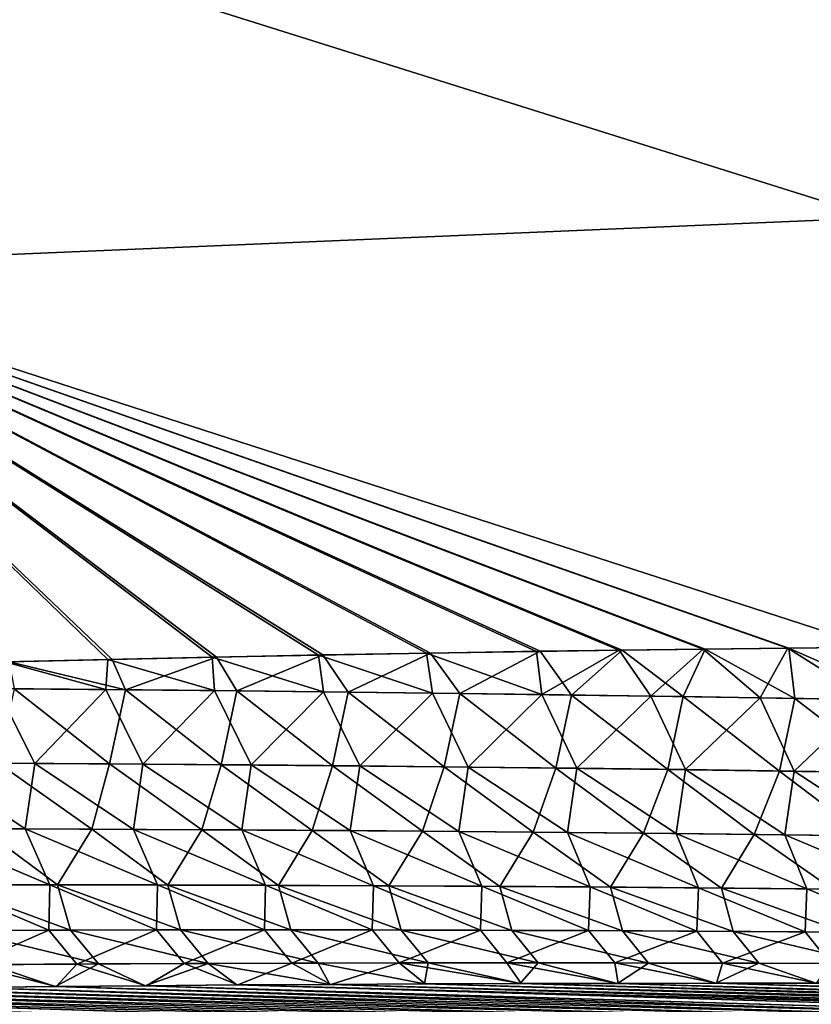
# Model space of a CAD drawing. Header units: metres. Extents: x -61 to 49, y -32 to 32.
# Tile 121 of 256: x 19.66 to 21.5, y -14.66 to -12.37. Entities that reach past the tile are written whole.
import ezdxf

# ---------------------------------------------------------------- set-up
doc = ezdxf.new("R2010")
doc.units = ezdxf.units.M
doc.layers.add('solid_K_27_40_10_000Y34', color=7, linetype='CONTINUOUS')

msp = doc.modelspace()

# ---------------------------------------------------------------- linework, layer by layer
at = {"layer": 'solid_K_27_40_10_000Y34'}
for points in [[(21.651865, -11.797756, -19.196432), (21.651865, -12.834221, -18.519526), (18.926422, -11.977079, -18.383484)], [(21.651865, -12.834242, 18.51951), (21.651865, -11.797772, 19.196421), (18.926422, -11.977153, 18.383436)], [(21.651865, -12.834221, -18.519526), (18.926422, -12.949064, -17.712275), (18.926422, -11.977079, -18.383484)], [(21.651865, -12.834242, 18.51951), (18.926422, -11.977153, 18.383436), (18.926422, -12.949153, 17.71221)], [(21.651865, -12.834221, -18.519526), (21.645903, -13.830534, -17.786264), (18.926422, -12.949064, -17.712275)], [(21.645809, -13.830536, 17.786238), (21.651865, -12.834242, 18.51951), (18.926422, -12.949153, 17.71221)], [(19.868876, -13.858971, -17.281843), (19.62999, -13.86459, -17.209442), (18.926422, -12.949064, -17.712275)], [(20.111504, -13.853678, -17.354261), (19.868876, -13.858971, -17.281843), (18.926422, -12.949064, -17.712275)], [(20.358046, -13.848747, -17.426687), (20.111504, -13.853678, -17.354261), (18.926422, -12.949064, -17.712275)], [(20.608675, -13.844213, -17.499113), (20.358046, -13.848747, -17.426687), (18.926422, -12.949064, -17.712275)], [(20.86356, -13.840112, -17.571529), (20.608675, -13.844213, -17.499113), (18.926422, -12.949064, -17.712275)], [(21.055574, -13.837368, -17.625259), (20.86356, -13.840112, -17.571529), (18.926422, -12.949064, -17.712275)], [(21.250099, -13.834894, -17.678972), (21.055574, -13.837368, -17.625259), (18.926422, -12.949064, -17.712275)], [(21.446962, -13.832641, -17.732649), (21.250099, -13.834894, -17.678972), (18.926422, -12.949064, -17.712275)], [(21.645903, -13.830534, -17.786264), (21.446962, -13.832641, -17.732649), (18.926422, -12.949064, -17.712275)], [(21.44924, -13.832615, 17.733267), (21.645809, -13.830536, 17.786238), (18.926422, -12.949153, 17.71221)], [(21.254696, -13.834836, 17.680235), (21.44924, -13.832615, 17.733267), (18.926422, -12.949153, 17.71221)], [(21.062445, -13.837276, 17.627169), (21.254696, -13.834836, 17.680235), (18.926422, -12.949153, 17.71221)], [(20.872644, -13.839978, 17.574085), (21.062445, -13.837276, 17.627169), (18.926422, -12.949153, 17.71221)], [(20.618052, -13.844059, 17.501795), (20.872644, -13.839978, 17.574085), (18.926422, -12.949153, 17.71221)], [(20.367704, -13.84857, 17.429495), (20.618052, -13.844059, 17.501795), (18.926422, -12.949153, 17.71221)], [(20.121433, -13.853478, 17.357195), (20.367704, -13.84857, 17.429495), (18.926422, -12.949153, 17.71221)], [(19.879066, -13.858747, 17.284903), (20.121433, -13.853478, 17.357195), (18.926422, -12.949153, 17.71221)], [(19.640436, -13.86434, 17.212627), (19.879066, -13.858747, 17.284903), (18.926422, -12.949153, 17.71221)], [(20.622694, -13.936981, -17.424919), (20.358046, -13.848747, -17.426687), (20.608675, -13.844213, -17.499113)], [(20.426895, -13.934699, 17.373363), (20.618052, -13.844059, 17.501795), (20.367704, -13.84857, 17.429495)], [(20.426895, -13.934699, 17.373363), (20.685648, -13.937944, 17.441191), (20.618052, -13.844059, 17.501795)], [(20.875837, -13.94036, -17.49048), (20.608675, -13.844213, -17.499113), (20.86356, -13.840112, -17.571529)], [(20.875837, -13.94036, -17.49048), (20.622694, -13.936981, -17.424919), (20.608675, -13.844213, -17.499113)], [(20.685648, -13.937944, 17.441191), (20.872644, -13.839978, 17.574085), (20.618052, -13.844059, 17.501795)], [(20.685648, -13.937944, 17.441191), (20.944603, -13.941487, 17.507965), (20.872644, -13.839978, 17.574085)], [(20.875837, -13.94036, -17.49048), (20.86356, -13.840112, -17.571529), (21.055574, -13.837368, -17.625259)], [(20.944603, -13.941487, 17.507965), (21.062445, -13.837276, 17.627169), (20.872644, -13.839978, 17.574085)], [(21.129168, -13.944015, -17.555052), (20.875837, -13.94036, -17.49048), (21.055574, -13.837368, -17.625259)], [(20.944603, -13.941487, 17.507965), (21.203751, -13.945315, 17.573706), (21.062445, -13.837276, 17.627169)], [(21.129168, -13.944015, -17.555052), (21.055574, -13.837368, -17.625259), (21.250099, -13.834894, -17.678972)], [(21.203751, -13.945315, 17.573706), (21.254696, -13.834836, 17.680235), (21.062445, -13.837276, 17.627169)], [(21.382681, -13.947933, -17.618643), (21.129168, -13.944015, -17.555052), (21.250099, -13.834894, -17.678972)], [(21.203751, -13.945315, 17.573706), (21.463089, -13.949417, 17.63843), (21.254696, -13.834836, 17.680235)], [(21.382681, -13.947933, -17.618643), (21.250099, -13.834894, -17.678972), (21.446962, -13.832641, -17.732649)], [(21.463089, -13.949417, 17.63843), (21.44924, -13.832615, 17.733267), (21.254696, -13.834836, 17.680235)], [(21.63637, -13.952106, -17.681273), (21.382681, -13.947933, -17.618643), (21.446962, -13.832641, -17.732649)], [(21.63637, -13.952106, -17.681273), (21.446962, -13.832641, -17.732649), (21.645903, -13.830534, -17.786264)], [(21.72261, -13.953778, 17.702154), (21.645809, -13.830536, 17.786238), (21.44924, -13.832615, 17.733267)], [(21.463089, -13.949417, 17.63843), (21.72261, -13.953778, 17.702154), (21.44924, -13.832615, 17.733267)], [(19.864439, -13.92861, -17.22212), (19.612095, -13.926447, -17.15243), (19.62999, -13.86459, -17.209442)], [(19.864439, -13.92861, -17.22212), (19.62999, -13.86459, -17.209442), (19.868876, -13.858971, -17.281843)], [(19.910009, -13.929151, 17.234486), (19.879066, -13.858747, 17.284903), (19.640436, -13.86434, 17.212627)], [(19.651888, -13.926872, 17.163399), (19.910009, -13.929151, 17.234486), (19.640436, -13.86434, 17.212627)], [(20.116991, -13.931095, -17.290754), (19.864439, -13.92861, -17.22212), (19.868876, -13.858971, -17.281843)], [(20.116991, -13.931095, -17.290754), (19.868876, -13.858971, -17.281843), (20.111504, -13.853678, -17.354261)], [(19.910009, -13.929151, 17.234486), (20.121433, -13.853478, 17.357195), (19.879066, -13.858747, 17.284903)], [(19.910009, -13.929151, 17.234486), (20.168346, -13.931764, 17.304468), (20.121433, -13.853478, 17.357195)], [(20.369743, -13.933889, -17.358349), (20.111504, -13.853678, -17.354261), (20.358046, -13.848747, -17.426687)], [(20.369743, -13.933889, -17.358349), (20.116991, -13.931095, -17.290754), (20.111504, -13.853678, -17.354261)], [(20.168346, -13.931764, 17.304468), (20.367704, -13.84857, 17.429495), (20.121433, -13.853478, 17.357195)], [(20.168346, -13.931764, 17.304468), (20.426895, -13.934699, 17.373363), (20.367704, -13.84857, 17.429495)], [(20.622694, -13.936981, -17.424919), (20.369743, -13.933889, -17.358349), (20.358046, -13.848747, -17.426687)], [(19.699657, -14.100049, -17.006224), (19.448769, -14.098709, -16.936604), (19.612095, -13.926447, -17.15243)], [(19.699657, -14.100049, -17.006224), (19.612095, -13.926447, -17.15243), (19.864439, -13.92861, -17.22212)], [(19.615143, -14.099789, 16.982641), (19.87343, -14.101411, 17.053528), (19.651888, -13.926872, 17.163399)], [(19.87343, -14.101411, 17.053528), (19.910009, -13.929151, 17.234486), (19.651888, -13.926872, 17.163399)], [(19.950773, -14.101727, -17.074793), (19.699657, -14.100049, -17.006224), (19.864439, -13.92861, -17.22212)], [(19.950773, -14.101727, -17.074793), (19.864439, -13.92861, -17.22212), (20.116991, -13.931095, -17.290754)], [(19.87343, -14.101411, 17.053528), (20.13195, -14.103379, 17.123316), (19.910009, -13.929151, 17.234486)], [(20.13195, -14.103379, 17.123316), (20.168346, -13.931764, 17.304468), (19.910009, -13.929151, 17.234486)], [(20.202108, -14.103728, -17.142328), (19.950773, -14.101727, -17.074793), (20.116991, -13.931095, -17.290754)], [(20.202108, -14.103728, -17.142328), (20.116991, -13.931095, -17.290754), (20.369743, -13.933889, -17.358349)], [(20.13195, -14.103379, 17.123316), (20.390701, -14.105682, 17.192022), (20.168346, -13.931764, 17.304468)], [(20.390701, -14.105682, 17.192022), (20.426895, -13.934699, 17.373363), (20.168346, -13.931764, 17.304468)], [(20.453655, -14.10604, -17.208851), (20.202108, -14.103728, -17.142328), (20.369743, -13.933889, -17.358349)], [(20.453655, -14.10604, -17.208851), (20.369743, -13.933889, -17.358349), (20.622694, -13.936981, -17.424919)], [(20.390701, -14.105682, 17.192022), (20.649673, -14.108307, 17.259665), (20.426895, -13.934699, 17.373363)], [(20.649673, -14.108307, 17.259665), (20.685648, -13.937944, 17.441191), (20.426895, -13.934699, 17.373363)], [(20.705412, -14.108652, -17.274372), (20.453655, -14.10604, -17.208851), (20.622694, -13.936981, -17.424919)], [(20.705412, -14.108652, -17.274372), (20.622694, -13.936981, -17.424919), (20.875837, -13.94036, -17.49048)], [(20.649673, -14.108307, 17.259665), (20.908861, -14.11124, 17.32626), (20.685648, -13.937944, 17.441191)], [(20.908861, -14.11124, 17.32626), (20.944603, -13.941487, 17.507965), (20.685648, -13.937944, 17.441191)], [(20.957373, -14.111553, -17.338909), (20.705412, -14.108652, -17.274372), (20.875837, -13.94036, -17.49048)], [(20.957373, -14.111553, -17.338909), (20.875837, -13.94036, -17.49048), (21.129168, -13.944015, -17.555052)], [(20.908861, -14.11124, 17.32626), (21.168259, -14.11447, 17.391825), (20.944603, -13.941487, 17.507965)], [(21.168259, -14.11447, 17.391825), (21.203751, -13.945315, 17.573706), (20.944603, -13.941487, 17.507965)], [(21.209528, -14.114732, -17.402477), (20.957373, -14.111553, -17.338909), (21.129168, -13.944015, -17.555052)], [(21.209528, -14.114732, -17.402477), (21.129168, -13.944015, -17.555052), (21.382681, -13.947933, -17.618643)], [(21.168259, -14.11447, 17.391825), (21.427862, -14.117985, 17.456375), (21.203751, -13.945315, 17.573706)], [(21.427862, -14.117985, 17.456375), (21.463089, -13.949417, 17.63843), (21.203751, -13.945315, 17.573706)], [(21.461878, -14.118177, -17.46509), (21.209528, -14.114732, -17.402477), (21.382681, -13.947933, -17.618643)], [(21.461878, -14.118177, -17.46509), (21.382681, -13.947933, -17.618643), (21.63637, -13.952106, -17.681273)], [(21.427862, -14.117985, 17.456375), (21.687662, -14.121771, 17.519932), (21.463089, -13.949417, 17.63843)], [(21.714413, -14.12188, -17.52676), (21.461878, -14.118177, -17.46509), (21.63637, -13.952106, -17.681273)], [(21.687662, -14.121771, 17.519932), (21.72261, -13.953778, 17.702154), (21.463089, -13.949417, 17.63843)], [(19.677673, -14.252292, -16.809595), (19.426825, -14.251659, -16.740198), (19.448769, -14.098709, -16.936604)], [(19.677673, -14.252292, -16.809595), (19.448769, -14.098709, -16.936604), (19.699657, -14.100049, -17.006224)], [(19.576849, -14.252257, 16.781466), (19.832144, -14.253123, 16.851391), (19.615143, -14.099789, 16.982641)], [(19.832144, -14.253123, 16.851391), (19.87343, -14.101411, 17.053528), (19.615143, -14.099789, 16.982641)], [(19.92877, -14.253274, -16.877943), (19.677673, -14.252292, -16.809595), (19.699657, -14.100049, -17.006224)], [(19.92877, -14.253274, -16.877943), (19.699657, -14.100049, -17.006224), (19.950773, -14.101727, -17.074793)], [(19.832144, -14.253123, 16.851391), (20.087687, -14.254341, 16.920248), (19.87343, -14.101411, 17.053528)], [(20.087687, -14.254341, 16.920248), (20.13195, -14.103379, 17.123316), (19.87343, -14.101411, 17.053528)], [(20.180107, -14.254594, -16.945265), (19.92877, -14.253274, -16.877943), (19.950773, -14.101727, -17.074793)], [(20.180107, -14.254594, -16.945265), (19.950773, -14.101727, -17.074793), (20.202108, -14.103728, -17.142328)], [(20.087687, -14.254341, 16.920248), (20.343472, -14.255898, 16.988054), (20.13195, -14.103379, 17.123316)], [(20.343472, -14.255898, 16.988054), (20.390701, -14.105682, 17.192022), (20.13195, -14.103379, 17.123316)], [(20.431675, -14.256235, -17.011578), (20.180107, -14.254594, -16.945265), (20.202108, -14.103728, -17.142328)], [(20.431675, -14.256235, -17.011578), (20.202108, -14.103728, -17.142328), (20.453655, -14.10604, -17.208851)], [(20.343472, -14.255898, 16.988054), (20.599493, -14.257784, 17.054825), (20.390701, -14.105682, 17.192022)], [(20.599493, -14.257784, 17.054825), (20.649673, -14.108307, 17.259665), (20.390701, -14.105682, 17.192022)], [(20.683466, -14.258187, -17.076899), (20.431675, -14.256235, -17.011578), (20.453655, -14.10604, -17.208851)], [(20.683466, -14.258187, -17.076899), (20.453655, -14.10604, -17.208851), (20.705412, -14.108652, -17.274372)], [(20.599493, -14.257784, 17.054825), (20.855743, -14.259983, 17.120575), (20.649673, -14.108307, 17.259665)], [(20.855743, -14.259983, 17.120575), (20.908861, -14.11124, 17.32626), (20.649673, -14.108307, 17.259665)], [(20.935478, -14.26044, -17.141239), (20.683466, -14.258187, -17.076899), (20.705412, -14.108652, -17.274372)], [(20.935478, -14.26044, -17.141239), (20.705412, -14.108652, -17.274372), (20.957373, -14.111553, -17.338909)], [(20.855743, -14.259983, 17.120575), (21.112217, -14.262486, 17.185324), (20.908861, -14.11124, 17.32626)], [(21.112217, -14.262486, 17.185324), (21.168259, -14.11447, 17.391825), (20.908861, -14.11124, 17.32626)], [(21.187702, -14.262981, -17.204617), (20.935478, -14.26044, -17.141239), (20.957373, -14.111553, -17.338909)], [(21.187702, -14.262981, -17.204617), (20.957373, -14.111553, -17.338909), (21.209528, -14.114732, -17.402477)], [(21.112217, -14.262486, 17.185324), (21.368906, -14.26528, 17.249084), (21.168259, -14.11447, 17.391825)], [(21.368906, -14.26528, 17.249084), (21.427862, -14.117985, 17.456375), (21.168259, -14.11447, 17.391825)], [(21.440134, -14.265801, -17.267042), (21.187702, -14.262981, -17.204617), (21.209528, -14.114732, -17.402477)], [(21.440134, -14.265801, -17.267042), (21.209528, -14.114732, -17.402477), (21.461878, -14.118177, -17.46509)], [(21.368906, -14.26528, 17.249084), (21.625805, -14.268353, 17.311872), (21.427862, -14.117985, 17.456375)], [(21.625805, -14.268353, 17.311872), (21.687662, -14.121771, 17.519932), (21.427862, -14.117985, 17.456375)], [(21.692766, -14.268888, -17.328533), (21.440134, -14.265801, -17.267042), (21.461878, -14.118177, -17.46509)], [(21.692766, -14.268888, -17.328533), (21.461878, -14.118177, -17.46509), (21.714413, -14.12188, -17.52676)], [(19.734436, -14.381989, -16.617138), (19.426825, -14.251659, -16.740198), (19.677673, -14.252292, -16.809595)], [(19.734436, -14.381989, -16.617138), (19.484509, -14.382023, -16.54847), (19.426825, -14.251659, -16.740198)], [(19.576849, -14.252257, 16.781466), (19.496328, -14.382267, 16.551279), (19.752228, -14.382258, 16.62151)], [(19.576849, -14.252257, 16.781466), (19.752228, -14.382258, 16.62151), (19.832144, -14.253123, 16.851391)], [(19.984631, -14.382313, -16.684778), (19.677673, -14.252292, -16.809595), (19.92877, -14.253274, -16.877943)], [(19.984631, -14.382313, -16.684778), (19.734436, -14.381989, -16.617138), (19.677673, -14.252292, -16.809595)], [(19.832144, -14.253123, 16.851391), (19.752228, -14.382258, 16.62151), (20.008402, -14.382621, 16.690668)], [(19.832144, -14.253123, 16.851391), (20.008402, -14.382621, 16.690668), (20.087687, -14.254341, 16.920248)], [(20.235079, -14.38298, -16.751408), (19.92877, -14.253274, -16.877943), (20.180107, -14.254594, -16.945265)], [(20.235079, -14.38298, -16.751408), (19.984631, -14.382313, -16.684778), (19.92877, -14.253274, -16.877943)], [(20.087687, -14.254341, 16.920248), (20.008402, -14.382621, 16.690668), (20.264841, -14.383342, 16.75877)], [(20.087687, -14.254341, 16.920248), (20.264841, -14.383342, 16.75877), (20.343472, -14.255898, 16.988054)], [(20.485773, -14.383976, -16.817047), (20.180107, -14.254594, -16.945265), (20.431675, -14.256235, -17.011578)], [(20.485773, -14.383976, -16.817047), (20.235079, -14.38298, -16.751408), (20.180107, -14.254594, -16.945265)], [(20.343472, -14.255898, 16.988054), (20.264841, -14.383342, 16.75877), (20.52154, -14.384408, 16.825832)], [(20.343472, -14.255898, 16.988054), (20.52154, -14.384408, 16.825832), (20.599493, -14.257784, 17.054825)], [(20.73671, -14.38529, -16.881712), (20.431675, -14.256235, -17.011578), (20.683466, -14.258187, -17.076899)], [(20.73671, -14.38529, -16.881712), (20.485773, -14.383976, -16.817047), (20.431675, -14.256235, -17.011578)], [(20.599493, -14.257784, 17.054825), (20.52154, -14.384408, 16.825832), (20.77849, -14.385807, 16.89187)], [(20.599493, -14.257784, 17.054825), (20.77849, -14.385807, 16.89187), (20.855743, -14.259983, 17.120575)], [(20.987877, -14.386911, -16.945412), (20.683466, -14.258187, -17.076899), (20.935478, -14.26044, -17.141239)], [(20.987877, -14.386911, -16.945412), (20.73671, -14.38529, -16.881712), (20.683466, -14.258187, -17.076899)], [(20.855743, -14.259983, 17.120575), (20.77849, -14.385807, 16.89187), (21.035685, -14.387527, 16.956902)], [(20.855743, -14.259983, 17.120575), (21.035685, -14.387527, 16.956902), (21.112217, -14.262486, 17.185324)], [(21.239273, -14.388828, -17.008165), (20.935478, -14.26044, -17.141239), (21.187702, -14.262981, -17.204617)], [(21.239273, -14.388828, -17.008165), (20.987877, -14.386911, -16.945412), (20.935478, -14.26044, -17.141239)], [(21.112217, -14.262486, 17.185324), (21.035685, -14.387527, 16.956902), (21.293118, -14.389555, 17.020941)], [(21.112217, -14.262486, 17.185324), (21.293118, -14.389555, 17.020941), (21.368906, -14.26528, 17.249084)], [(21.490889, -14.391031, -17.069983), (21.187702, -14.262981, -17.204617), (21.440134, -14.265801, -17.267042)], [(21.490889, -14.391031, -17.069983), (21.239273, -14.388828, -17.008165), (21.187702, -14.262981, -17.204617)], [(21.368906, -14.26528, 17.249084), (21.293118, -14.389555, 17.020941), (21.550777, -14.391879, 17.084005)], [(21.368906, -14.26528, 17.249084), (21.550777, -14.391879, 17.084005), (21.625805, -14.268353, 17.311872)], [(21.742718, -14.393508, -17.130878), (21.440134, -14.265801, -17.267042), (21.692766, -14.268888, -17.328533)], [(21.742718, -14.393508, -17.130878), (21.490889, -14.391031, -17.069983), (21.440134, -14.265801, -17.267042)], [(19.732216, -14.487098, -16.393854), (19.482573, -14.487946, -16.325371), (19.484509, -14.382023, -16.54847)], [(19.732216, -14.487098, -16.393854), (19.484509, -14.382023, -16.54847), (19.734436, -14.381989, -16.617138)], [(19.782528, -14.487196, 16.406967), (19.752228, -14.382258, 16.62151), (19.496328, -14.382267, 16.551279)], [(19.527283, -14.487987, 16.337175), (19.782528, -14.487196, 16.406967), (19.496328, -14.382267, 16.551279)], [(19.982145, -14.486622, -16.461315), (19.732216, -14.487098, -16.393854), (19.734436, -14.381989, -16.617138)], [(19.982145, -14.486622, -16.461315), (19.734436, -14.381989, -16.617138), (19.984631, -14.382313, -16.684778)], [(20.038069, -14.486789, 16.4757), (20.008402, -14.382621, 16.690668), (19.752228, -14.382258, 16.62151)], [(19.782528, -14.487196, 16.406967), (20.038069, -14.486789, 16.4757), (19.752228, -14.382258, 16.62151)], [(20.232353, -14.486503, -16.527773), (19.982145, -14.486622, -16.461315), (19.984631, -14.382313, -16.684778)], [(20.232353, -14.486503, -16.527773), (19.984631, -14.382313, -16.684778), (20.235079, -14.38298, -16.751408)], [(20.293896, -14.48675, 16.543392), (20.264841, -14.383342, 16.75877), (20.008402, -14.382621, 16.690668)], [(20.038069, -14.486789, 16.4757), (20.293896, -14.48675, 16.543392), (20.008402, -14.382621, 16.690668)], [(20.482826, -14.486726, -16.593248), (20.232353, -14.486503, -16.527773), (20.235079, -14.38298, -16.751408)], [(20.482826, -14.486726, -16.593248), (20.235079, -14.38298, -16.751408), (20.485773, -14.383976, -16.817047)], [(20.550001, -14.487066, 16.610056), (20.52154, -14.384408, 16.825832), (20.264841, -14.383342, 16.75877)], [(20.293896, -14.48675, 16.543392), (20.550001, -14.487066, 16.610056), (20.264841, -14.383342, 16.75877)], [(20.733559, -14.487279, -16.657755), (20.482826, -14.486726, -16.593248), (20.485773, -14.383976, -16.817047)], [(20.733559, -14.487279, -16.657755), (20.485773, -14.383976, -16.817047), (20.73671, -14.38529, -16.881712)], [(20.806376, -14.487727, 16.675711), (20.77849, -14.385807, 16.89187), (20.52154, -14.384408, 16.825832)], [(20.550001, -14.487066, 16.610056), (20.806376, -14.487727, 16.675711), (20.52154, -14.384408, 16.825832)], [(20.984543, -14.488153, -16.721304), (20.733559, -14.487279, -16.657755), (20.73671, -14.38529, -16.881712)], [(20.984543, -14.488153, -16.721304), (20.73671, -14.38529, -16.881712), (20.987877, -14.386911, -16.945412)], [(21.063011, -14.488719, 16.740368), (21.035685, -14.387527, 16.956902), (20.77849, -14.385807, 16.89187)], [(20.806376, -14.487727, 16.675711), (21.063011, -14.488719, 16.740368), (20.77849, -14.385807, 16.89187)], [(21.235771, -14.489334, -16.783911), (20.984543, -14.488153, -16.721304), (20.987877, -14.386911, -16.945412)], [(21.235771, -14.489334, -16.783911), (20.987877, -14.386911, -16.945412), (21.239273, -14.388828, -17.008165)], [(21.319901, -14.490029, 16.804045), (21.293118, -14.389555, 17.020941), (21.035685, -14.387527, 16.956902)], [(21.063011, -14.488719, 16.740368), (21.319901, -14.490029, 16.804045), (21.035685, -14.387527, 16.956902)], [(21.487236, -14.490813, -16.845591), (21.235771, -14.489334, -16.783911), (21.239273, -14.388828, -17.008165)], [(21.487236, -14.490813, -16.845591), (21.239273, -14.388828, -17.008165), (21.490889, -14.391031, -17.069983)], [(21.577036, -14.491647, 16.866756), (21.550777, -14.391879, 17.084005), (21.293118, -14.389555, 17.020941)], [(21.319901, -14.490029, 16.804045), (21.577036, -14.491647, 16.866756), (21.293118, -14.389555, 17.020941)], [(21.738932, -14.492579, -16.906353), (21.487236, -14.490813, -16.845591), (21.490889, -14.391031, -17.069983)], [(21.738932, -14.492579, -16.906353), (21.490889, -14.391031, -17.069983), (21.742718, -14.393508, -17.130878)], [(19.549067, -14.567379, -16.109898), (19.482573, -14.487946, -16.325371), (19.732216, -14.487098, -16.393854)], [(19.847795, -14.565661, 16.190767), (19.782528, -14.487196, 16.406967), (19.527283, -14.487987, 16.337175)], [(19.797682, -14.565779, -16.17779), (19.549067, -14.567379, -16.109898), (19.732216, -14.487098, -16.393854)], [(19.797682, -14.565779, -16.17779), (19.732216, -14.487098, -16.393854), (19.982145, -14.486622, -16.461315)], [(20.10231, -14.564493, 16.258919), (20.038069, -14.486789, 16.4757), (19.782528, -14.487196, 16.406967)], [(19.847795, -14.565661, 16.190767), (20.10231, -14.564493, 16.258919), (19.782528, -14.487196, 16.406967)], [(20.046606, -14.564558, -16.244678), (19.797682, -14.565779, -16.17779), (19.982145, -14.486622, -16.461315)], [(20.046606, -14.564558, -16.244678), (19.982145, -14.486622, -16.461315), (20.232353, -14.486503, -16.527773)], [(20.35713, -14.563702, 16.326046), (20.293896, -14.48675, 16.543392), (20.038069, -14.486789, 16.4757)], [(20.10231, -14.564493, 16.258919), (20.35713, -14.563702, 16.326046), (20.038069, -14.486789, 16.4757)], [(20.295822, -14.563703, -16.310583), (20.046606, -14.564558, -16.244678), (20.232353, -14.486503, -16.527773)], [(20.295822, -14.563703, -16.310583), (20.232353, -14.486503, -16.527773), (20.482826, -14.486726, -16.593248)], [(20.612246, -14.563275, 16.392164), (20.550001, -14.487066, 16.610056), (20.293896, -14.48675, 16.543392)], [(20.35713, -14.563702, 16.326046), (20.612246, -14.563275, 16.392164), (20.293896, -14.48675, 16.543392)], [(20.545324, -14.563197, -16.375519), (20.295822, -14.563703, -16.310583), (20.482826, -14.486726, -16.593248)], [(20.545324, -14.563197, -16.375519), (20.482826, -14.486726, -16.593248), (20.733559, -14.487279, -16.657755)], [(20.795099, -14.563031, -16.439501), (20.545324, -14.563197, -16.375519), (20.733559, -14.487279, -16.657755)], [(20.867649, -14.563202, 16.457287), (20.806376, -14.487727, 16.675711), (20.550001, -14.487066, 16.610056)], [(20.612246, -14.563275, 16.392164), (20.867649, -14.563202, 16.457287), (20.550001, -14.487066, 16.610056)], [(20.795099, -14.563031, -16.439501), (20.733559, -14.487279, -16.657755), (20.984543, -14.488153, -16.721304)], [(19.593596, -14.567222, 16.121572), (19.847795, -14.565661, 16.190767), (19.527283, -14.487987, 16.337175)], [(21.045143, -14.563193, -16.502542), (20.795099, -14.563031, -16.439501), (20.984543, -14.488153, -16.721304)], [(21.123327, -14.563469, 16.521429), (21.063011, -14.488719, 16.740368), (20.806376, -14.487727, 16.675711)], [(20.867649, -14.563202, 16.457287), (21.123327, -14.563469, 16.521429), (20.806376, -14.487727, 16.675711)], [(21.045143, -14.563193, -16.502542), (20.984543, -14.488153, -16.721304), (21.235771, -14.489334, -16.783911)], [(21.295446, -14.563673, -16.564657), (21.045143, -14.563193, -16.502542), (21.235771, -14.489334, -16.783911)], [(21.379276, -14.564063, 16.584604), (21.319901, -14.490029, 16.804045), (21.063011, -14.488719, 16.740368)], [(21.123327, -14.563469, 16.521429), (21.379276, -14.564063, 16.584604), (21.063011, -14.488719, 16.740368)], [(21.295446, -14.563673, -16.564657), (21.235771, -14.489334, -16.783911), (21.487236, -14.490813, -16.845591)], [(21.546001, -14.564458, -16.625856), (21.295446, -14.563673, -16.564657), (21.487236, -14.490813, -16.845591)], [(21.635485, -14.564974, 16.646832), (21.577036, -14.491647, 16.866756), (21.319901, -14.490029, 16.804045)], [(21.379276, -14.564063, 16.584604), (21.635485, -14.564974, 16.646832), (21.319901, -14.490029, 16.804045)], [(21.546001, -14.564458, -16.625856), (21.487236, -14.490813, -16.845591), (21.738932, -14.492579, -16.906353)], [(19.593596, -14.567222, 16.121572), (19.540607, -14.620059, 15.86631), (19.746864, -14.617929, 15.922919)], [(19.549067, -14.567379, -16.109898), (19.749374, -14.617905, -15.923596), (19.543272, -14.62003, -15.867039)], [(19.797682, -14.565779, -16.17779), (19.749374, -14.617905, -15.923596), (19.549067, -14.567379, -16.109898)], [(19.593596, -14.567222, 16.121572), (19.746864, -14.617929, 15.922919), (19.847795, -14.565661, 16.190767)], [(19.847795, -14.565661, 16.190767), (19.746864, -14.617929, 15.922919), (19.95619, -14.616053, 15.979579)], [(19.797682, -14.565779, -16.17779), (19.958548, -14.616035, -15.980206), (19.749374, -14.617905, -15.923596)], [(20.046606, -14.564558, -16.244678), (19.958548, -14.616035, -15.980206), (19.797682, -14.565779, -16.17779)], [(19.847795, -14.565661, 16.190767), (19.95619, -14.616053, 15.979579), (20.10231, -14.564493, 16.258919)], [(20.10231, -14.564493, 16.258919), (19.95619, -14.616053, 15.979579), (20.168713, -14.61444, 16.036268)], [(20.046606, -14.564558, -16.244678), (20.170918, -14.614425, -16.036846), (19.958548, -14.616035, -15.980206)], [(20.295822, -14.563703, -16.310583), (20.170918, -14.614425, -16.036846), (20.046606, -14.564558, -16.244678)], [(20.10231, -14.564493, 16.258919), (20.384563, -14.613095, 16.092966), (20.35713, -14.563702, 16.326046)], [(20.10231, -14.564493, 16.258919), (20.168713, -14.61444, 16.036268), (20.384563, -14.613095, 16.092966)], [(20.295822, -14.563703, -16.310583), (20.386612, -14.613085, -16.093496), (20.170918, -14.614425, -16.036846)], [(20.545324, -14.563197, -16.375519), (20.386612, -14.613085, -16.093496), (20.295822, -14.563703, -16.310583)], [(20.35713, -14.563702, 16.326046), (20.603859, -14.612027, 16.149654), (20.612246, -14.563275, 16.392164)], [(20.35713, -14.563702, 16.326046), (20.384563, -14.613095, 16.092966), (20.603859, -14.612027, 16.149654)], [(20.545324, -14.563197, -16.375519), (20.605751, -14.61202, -16.150137), (20.386612, -14.613085, -16.093496)], [(20.795099, -14.563031, -16.439501), (20.827967, -14.611207, -16.206827), (20.545324, -14.563197, -16.375519)], [(20.545324, -14.563197, -16.375519), (20.827967, -14.611207, -16.206827), (20.605751, -14.61202, -16.150137)], [(20.612246, -14.563275, 16.392164), (20.603859, -14.612027, 16.149654), (20.826235, -14.611212, 16.206392)], [(20.612246, -14.563275, 16.392164), (20.826235, -14.611212, 16.206392), (20.867649, -14.563202, 16.457287)], [(20.795099, -14.563031, -16.439501), (21.053131, -14.610641, -16.26359), (20.827967, -14.611207, -16.206827)], [(21.045143, -14.563193, -16.502542), (21.053131, -14.610641, -16.26359), (20.795099, -14.563031, -16.439501)], [(20.867649, -14.563202, 16.457287), (20.826235, -14.611212, 16.206392), (21.051559, -14.610643, 16.263201)], [(20.867649, -14.563202, 16.457287), (21.051559, -14.610643, 16.263201), (21.123327, -14.563469, 16.521429)], [(21.045143, -14.563193, -16.502542), (21.281404, -14.61033, -16.320396), (21.053131, -14.610641, -16.26359)], [(21.295446, -14.563673, -16.564657), (21.281404, -14.61033, -16.320396), (21.045143, -14.563193, -16.502542)], [(21.123327, -14.563469, 16.521429), (21.051559, -14.610643, 16.263201), (21.279993, -14.610331, 16.320051)], [(21.123327, -14.563469, 16.521429), (21.279993, -14.610331, 16.320051), (21.379276, -14.564063, 16.584604)], [(21.379276, -14.564063, 16.584604), (21.279993, -14.610331, 16.320051), (21.511698, -14.610281, 16.376917)], [(21.295446, -14.563673, -16.564657), (21.512947, -14.610282, -16.377218), (21.281404, -14.61033, -16.320396)], [(21.546001, -14.564458, -16.625856), (21.512947, -14.610282, -16.377218), (21.295446, -14.563673, -16.564657)], [(21.379276, -14.564063, 16.584604), (21.511698, -14.610281, 16.376917), (21.635485, -14.564974, 16.646832)], [(42.047737, -15.276611, 16.414957), (19.337292, -14.622437, 15.809772), (19.136791, -14.625055, 15.753327)], [(42.214928, -15.361736, -15.931083), (19.139759, -14.625016, -15.754162), (19.340109, -14.622403, -15.810554)], [(42.047737, -15.276611, 16.414957), (19.540607, -14.620059, 15.86631), (19.337292, -14.622437, 15.809772)], [(42.214928, -15.361736, -15.931083), (19.340109, -14.622403, -15.810554), (19.543272, -14.62003, -15.867039)], [(42.047737, -15.276611, 16.414957), (19.746864, -14.617929, 15.922919), (19.540607, -14.620059, 15.86631)], [(42.214928, -15.361736, -15.931083), (19.543272, -14.62003, -15.867039), (19.749374, -14.617905, -15.923596)], [(42.047737, -15.276611, 16.414957), (19.95619, -14.616053, 15.979579), (19.746864, -14.617929, 15.922919)], [(42.214928, -15.361736, -15.931083), (19.749374, -14.617905, -15.923596), (19.958548, -14.616035, -15.980206)], [(42.047737, -15.276611, 16.414957), (20.168713, -14.61444, 16.036268), (19.95619, -14.616053, 15.979579)], [(42.047726, -15.276607, -16.414986), (19.958548, -14.616035, -15.980206), (20.170918, -14.614425, -16.036846)], [(42.047726, -15.276607, -16.414986), (42.214928, -15.361736, -15.931083), (19.958548, -14.616035, -15.980206)], [(41.866531, -15.204072, 16.903589), (20.384563, -14.613095, 16.092966), (20.168713, -14.61444, 16.036268)], [(42.047737, -15.276611, 16.414957), (41.866531, -15.204072, 16.903589), (20.168713, -14.61444, 16.036268)], [(42.047726, -15.276607, -16.414986), (20.170918, -14.614425, -16.036846), (20.386612, -14.613085, -16.093496)], [(41.866531, -15.204072, 16.903589), (20.603859, -14.612027, 16.149654), (20.384563, -14.613095, 16.092966)], [(42.047726, -15.276607, -16.414986), (20.386612, -14.613085, -16.093496), (20.605751, -14.61202, -16.150137)], [(41.866531, -15.204072, 16.903589), (20.826235, -14.611212, 16.206392), (20.603859, -14.612027, 16.149654)], [(42.047726, -15.276607, -16.414986), (20.605751, -14.61202, -16.150137), (20.827967, -14.611207, -16.206827)], [(41.866531, -15.204072, 16.903589), (21.051559, -14.610643, 16.263201), (20.826235, -14.611212, 16.206392)], [(42.047726, -15.276607, -16.414986), (20.827967, -14.611207, -16.206827), (21.053131, -14.610641, -16.26359)], [(41.866531, -15.204072, 16.903589), (21.279993, -14.610331, 16.320051), (21.051559, -14.610643, 16.263201)], [(42.047726, -15.276607, -16.414986), (21.053131, -14.610641, -16.26359), (21.281404, -14.61033, -16.320396)], [(41.866531, -15.204072, 16.903589), (21.511698, -14.610281, 16.376917), (21.279993, -14.610331, 16.320051)], [(42.047726, -15.276607, -16.414986), (21.281404, -14.61033, -16.320396), (21.512947, -14.610282, -16.377218)], [(42.214939, -15.361743, 15.93105), (18.053577, -14.644403, 15.435295), (17.811859, -14.650072, 15.360901)], [(42.368713, -15.459249, -15.451878), (17.815899, -14.649975, -15.362146), (17.996595, -14.645695, -15.417859)], [(42.368713, -15.459249, -15.451878), (17.996595, -14.645695, -15.417859), (18.179955, -14.641644, -15.47369)], [(42.214939, -15.361743, 15.93105), (18.300095, -14.639147, 15.509887), (18.053577, -14.644403, 15.435295)], [(42.214928, -15.361736, -15.931083), (18.179955, -14.641644, -15.47369), (18.366085, -14.63783, -15.529622)], [(42.214928, -15.361736, -15.931083), (42.368713, -15.459249, -15.451878), (18.179955, -14.641644, -15.47369)], [(42.214939, -15.361743, 15.93105), (18.551662, -14.634318, 15.584638), (18.300095, -14.639147, 15.509887)], [(42.214928, -15.361736, -15.931083), (18.366085, -14.63783, -15.529622), (18.555092, -14.634257, -15.585641)], [(42.047737, -15.276611, 16.414957), (18.743807, -14.630987, 15.640785), (18.551662, -14.634318, 15.584638)], [(42.214939, -15.361743, 15.93105), (42.047737, -15.276611, 16.414957), (18.551662, -14.634318, 15.584638)], [(42.214928, -15.361736, -15.931083), (18.555092, -14.634257, -15.585641), (18.747082, -14.630933, -15.64173)], [(42.047737, -15.276611, 16.414957), (18.938972, -14.627907, 15.696997), (18.743807, -14.630987, 15.640785)], [(42.214928, -15.361736, -15.931083), (18.747082, -14.630933, -15.64173), (18.942095, -14.62786, -15.697886)], [(42.047737, -15.276611, 16.414957), (19.136791, -14.625055, 15.753327), (18.938972, -14.627907, 15.696997)], [(42.214928, -15.361736, -15.931083), (18.942095, -14.62786, -15.697886), (19.139759, -14.625016, -15.754162)], [(42.214939, -15.361743, 15.93105), (17.574684, -14.656137, 15.286739), (17.341799, -14.662582, 15.212848)], [(42.368713, -15.459249, -15.451878), (17.346243, -14.662455, -15.214266), (17.578926, -14.656026, -15.28807)], [(42.214939, -15.361743, 15.93105), (17.811859, -14.650072, 15.360901), (17.574684, -14.656137, 15.286739)], [(42.368713, -15.459249, -15.451878), (17.578926, -14.656026, -15.28807), (17.815899, -14.649975, -15.362146)]]:
    msp.add_3dface(points, dxfattribs=at)

doc.saveas('drawing.dxf')
